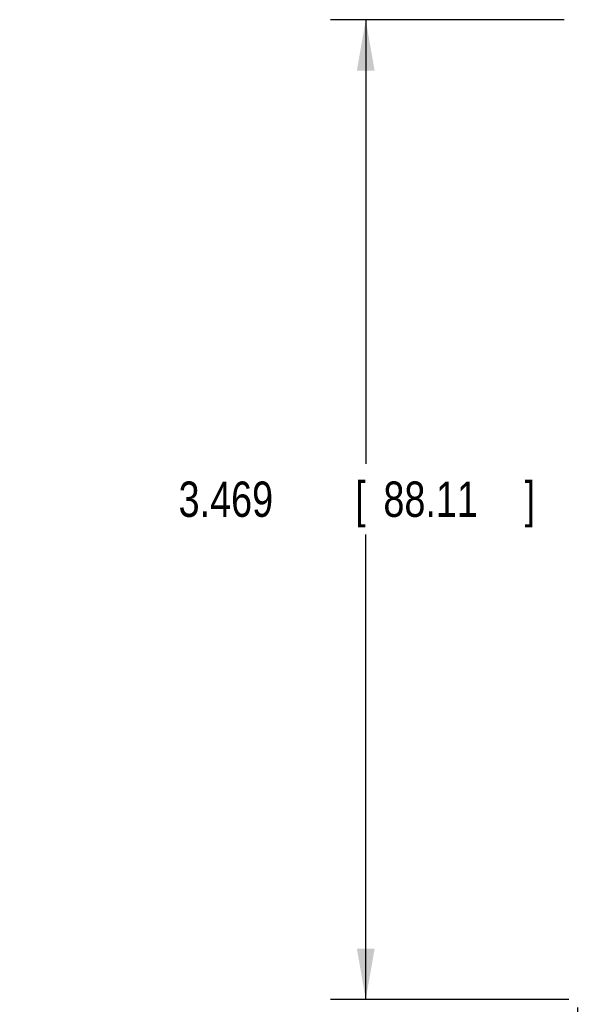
# Model space of a CAD drawing. Header units: inches. Extents: x 0.2 to 16.8, y 0.1 to 10.8.
# Tile 9 of 23: x 7.1 to 9, y 2.7 to 6.2. Entities that reach past the tile are written whole.
import ezdxf

# ---------------------------------------------------------------- set-up
doc = ezdxf.new("R2010")
doc.units = ezdxf.units.IN
doc.header["$LTSCALE"] = 0.935
doc.header["$MEASUREMENT"] = 0
doc.layers.get('0').update_dxf_attribs({"linetype": 'CONTINUOUS'})
doc.layers.add('DIMENSIONS', color=7, linetype='CONTINUOUS')
doc.styles.get("Standard").update_dxf_attribs({"font": 'txt', "width": 0.8})
doc.dimstyles.new('DIMSTYLE_1', dxfattribs={"dimtxt": 0.125, "dimasz": 0.18, "dimexe": 0.18, "dimexo": 0.0625, "dimgap": 0.09, "dimtad": 0, "dimtih": 1, "dimtoh": 1, "dimdec": 3, "dimzin": 4, "dimdsep": 46, "dimtxsty": 'STANDARD', "dimblk": '_FILLED', "dimblk1": '_FILLED', "dimblk2": '_FILLED', "dimcen": 0.09, "dimadec": 0, "dimazin": 0, "dimtp": 0.01, "dimtm": 0.01, "dimtfac": 1, "dimtdec": 3, "dimtofl": 0, "dimtmove": 0, "dimatfit": 3, "dimldrblk": '_FILLED', "dimfxl": 1, "dimtolj": 1, "dimtzin": 4, "dimarcsym": 0})

# ---------------------------------------------------------------- blocks, each defined once
blk = doc.blocks.new('_FILLED')
at = {"color": 0, "linetype": 'BYBLOCK'}
blk.add_solid([(0, 0), (-1, 0.174), (-1, -0.174)], dxfattribs=at)
blk = doc.blocks.new('*D2')
at = {"layer": 'DIMENSIONS', "color": 2, "linetype": 'CONTINUOUS'}
for p, q in [((9.4915, 3.0903), (9.4915, 1.8549)), ((9.0275, 2.7018), (9.0275, 1.8549)), ((9.0275, 1.9799), (8.34, 1.9799)), ((9.4915, 1.9799), (9.8515, 1.9799))]:
    blk.add_line(p, q, dxfattribs=at)
at = {"layer": 'DIMENSIONS', "color": 2, "linetype": 'CONTINUOUS', "xscale": 0.18, "yscale": 0.18, "zscale": 0.18}
blk.add_blockref('_FILLED', (9.0275, 1.9799), dxfattribs=at)
at = {"layer": 'DIMENSIONS', "color": 2, "linetype": 'CONTINUOUS', "xscale": 0.18, "yscale": 0.18, "zscale": 0.18, "rotation": 180}
blk.add_blockref('_FILLED', (9.4915, 1.9799), dxfattribs=at)
at = {"layer": 'DIMENSIONS', "color": 2, "linetype": 'CONTINUOUS', "width": 0.8}
for s, p in [('.464', (7.0525, 1.9174)), ('[', (7.5775, 1.9174)), ('11.79', (7.6775, 1.9174)), (']', (8.1775, 1.9174))]:
    blk.add_text(s, height=0.125, dxfattribs=at).set_placement(p)
blk = doc.blocks.new('*D3')
at = {"layer": 'DIMENSIONS', "color": 2, "linetype": 'CONTINUOUS'}
for p, q in [((8.9797, 6.1989), (8.1525, 6.1989)), ((8.2775, 6.1989), (8.2775, 4.6264)), ((8.2775, 2.7299), (8.2775, 4.3764)), ((8.9969, 2.7299), (8.1525, 2.7299))]:
    blk.add_line(p, q, dxfattribs=at)
at = {"layer": 'DIMENSIONS', "color": 2, "linetype": 'CONTINUOUS', "xscale": 0.18, "yscale": 0.18, "zscale": 0.18}
for p, rotation in [((8.2775, 6.1989), 90), ((8.2775, 2.7299), 270)]:
    blk.add_blockref('_FILLED', p, dxfattribs=dict(at, rotation=rotation))
at = {"layer": 'DIMENSIONS', "color": 2, "linetype": 'CONTINUOUS', "width": 0.8}
for s, p in [('[', (8.24, 4.4389)), (']', (8.84, 4.4389)), ('3.469', (7.615, 4.4389)), ('88.11', (8.34, 4.4389))]:
    blk.add_text(s, height=0.125, dxfattribs=at).set_placement(p)

msp = doc.modelspace()

# ---------------------------------------------------------------- dimensions: what is measured, and where the dimension line sits
at = {"layer": 'DIMENSIONS', "color": 2, "linetype": 'CONTINUOUS'}
dim = msp.add_linear_dim(base=(8.2775, 6.1989), p1=(8.9969, 2.7299), p2=(8.9797, 6.1989), angle=90, dimstyle='DIMSTYLE_1', dxfattribs=at)
dim.commit()
dim.dimension.update_dxf_attribs({"geometry": '*D3', "text_midpoint": (8.2775, 4.5014), "dimtype": 160})
dim = msp.add_linear_dim(base=(9.4915, 1.9799), p1=(9.0275, 2.7018), p2=(9.4915, 3.0903), dimstyle='DIMSTYLE_1', dxfattribs=at)
dim.commit()
dim.dimension.update_dxf_attribs({"geometry": '*D2', "text_midpoint": (7.665, 1.9799), "dimtype": 160})

doc.saveas('drawing.dxf')
